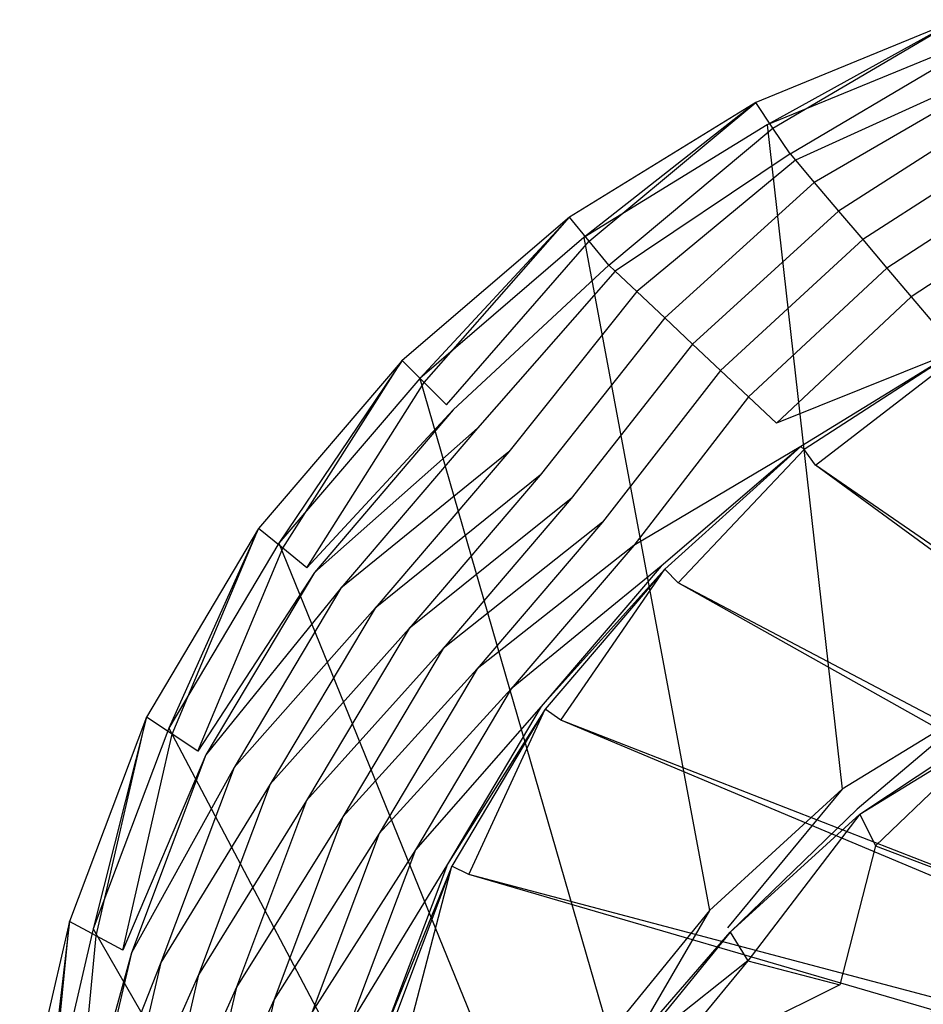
# Model space of a CAD drawing. Extents: x 0 to 0.54, y -0.45 to 0.
# Tile 26 of 38: x 0.003 to 0.126, y -0.153 to -0.019. Entities that reach past the tile are written whole.
import ezdxf

# ---------------------------------------------------------------- set-up
doc = ezdxf.new("R2010")
doc.units = 0
doc.layers.add('L3_WT_416055_0___REPLACEMTFOREM', color=7, linetype='CONTINUOUS')

msp = doc.modelspace()

# ---------------------------------------------------------------- linework, layer by layer
at = {"layer": 'L3_WT_416055_0___REPLACEMTFOREM', "color": 8}
for points, invisible_edges in [([(0.103596, -0.02994, 0.149142), (0.131039, -0.018677, 0.152757), (0.131039, -0.018677, 0.149142), (0.103596, -0.02994, 0.149142)], 13), ([(0.131039, -0.018677, 0.152757), (0.103596, -0.02994, 0.149142), (0.103596, -0.02994, 0.152757), (0.131039, -0.018677, 0.152757)], 14), ([(0.131039, -0.018677, 0.149142), (0.105929, -0.033437, 0.149142), (0.103596, -0.02994, 0.149142), (0.131039, -0.018677, 0.149142)], 13), ([(0.105122, -0.032997, 0.166747), (0.131039, -0.018677, 0.166747), (0.103596, -0.02994, 0.166747), (0.105122, -0.032997, 0.166747)], 13), ([(0.103596, -0.02994, 0.163604), (0.131039, -0.018677, 0.166747), (0.131039, -0.018677, 0.163604), (0.103596, -0.02994, 0.163604)], 13), ([(0.131039, -0.018677, 0.166747), (0.103596, -0.02994, 0.163604), (0.103596, -0.02994, 0.166747), (0.131039, -0.018677, 0.166747)], 14), ([(0.103596, -0.02994, 0.152757), (0.131039, -0.018677, 0.163604), (0.131039, -0.018677, 0.152757), (0.103596, -0.02994, 0.152757)], 13), ([(0.131039, -0.018677, 0.163604), (0.103596, -0.02994, 0.152757), (0.103596, -0.02994, 0.163604), (0.131039, -0.018677, 0.163604)], 14), ([(0.131039, -0.018677, 0.166747), (0.105122, -0.032997, 0.166747), (0.132091, -0.021929, 0.166747), (0.131039, -0.018677, 0.166747)], 14), ([(0.105929, -0.033437, 0.149142), (0.131039, -0.018677, 0.149142), (0.132987, -0.022332, 0.149142), (0.105929, -0.033437, 0.149142)], 14), ([(0.134241, -0.111825, 0.166747), (0.132091, -0.021929, 0.166747), (0.105122, -0.032997, 0.166747), (0.134241, -0.111825, 0.166747)], 13), ([(0.132987, -0.022332, 0.149142), (0.108262, -0.036934, 0.149142), (0.105929, -0.033437, 0.149142), (0.132987, -0.022332, 0.149142)], 13), ([(0.108262, -0.036934, 0.149142), (0.132987, -0.022332, 0.149142), (0.134935, -0.025987, 0.149142), (0.108262, -0.036934, 0.149142)], 14), ([(0.134935, -0.025987, 0.149142), (0.108997, -0.037802, 0.145403), (0.108262, -0.036934, 0.149142), (0.134935, -0.025987, 0.149142)], 14), ([(0.108997, -0.037802, 0.145403), (0.134935, -0.025987, 0.149142), (0.135549, -0.026904, 0.145403), (0.108997, -0.037802, 0.145403)], 13), ([(0.135549, -0.026904, 0.145403), (0.111557, -0.040826, 0.13237), (0.108997, -0.037802, 0.145403), (0.135549, -0.026904, 0.145403)], 14), ([(0.111557, -0.040826, 0.13237), (0.135549, -0.026904, 0.145403), (0.137687, -0.030102, 0.13237), (0.111557, -0.040826, 0.13237)], 13), ([(0.07823, -0.045553, 0.149142), (0.103596, -0.02994, 0.152757), (0.103596, -0.02994, 0.149142), (0.07823, -0.045553, 0.149142)], 13), ([(0.103596, -0.02994, 0.152757), (0.07823, -0.045553, 0.149142), (0.07823, -0.045553, 0.152757), (0.103596, -0.02994, 0.152757)], 14), ([(0.103596, -0.02994, 0.149142), (0.080919, -0.048831, 0.149142), (0.07823, -0.045553, 0.149142), (0.103596, -0.02994, 0.149142)], 13), ([(0.080216, -0.048327, 0.166747), (0.103596, -0.02994, 0.166747), (0.07823, -0.045553, 0.166747), (0.080216, -0.048327, 0.166747)], 13), ([(0.07823, -0.045553, 0.163604), (0.103596, -0.02994, 0.166747), (0.103596, -0.02994, 0.163604), (0.07823, -0.045553, 0.163604)], 13), ([(0.103596, -0.02994, 0.166747), (0.07823, -0.045553, 0.163604), (0.07823, -0.045553, 0.166747), (0.103596, -0.02994, 0.166747)], 14), ([(0.07823, -0.045553, 0.152757), (0.103596, -0.02994, 0.163604), (0.103596, -0.02994, 0.152757), (0.07823, -0.045553, 0.152757)], 13), ([(0.103596, -0.02994, 0.163604), (0.07823, -0.045553, 0.152757), (0.07823, -0.045553, 0.163604), (0.103596, -0.02994, 0.163604)], 14), ([(0.103596, -0.02994, 0.166747), (0.080216, -0.048327, 0.166747), (0.105122, -0.032997, 0.166747), (0.103596, -0.02994, 0.166747)], 14), ([(0.080919, -0.048831, 0.149142), (0.103596, -0.02994, 0.149142), (0.105929, -0.033437, 0.149142), (0.080919, -0.048831, 0.149142)], 14), ([(0.137687, -0.030102, 0.13237), (0.114852, -0.044719, 0.115598), (0.111557, -0.040826, 0.13237), (0.137687, -0.030102, 0.13237)], 14), ([(0.114852, -0.044719, 0.115598), (0.137687, -0.030102, 0.13237), (0.140439, -0.034218, 0.115598), (0.114852, -0.044719, 0.115598)], 13), ([(0.115365, -0.123401, 0.166747), (0.105122, -0.032997, 0.166747), (0.080216, -0.048327, 0.166747), (0.115365, -0.123401, 0.166747)], 13), ([(0.105929, -0.033437, 0.149142), (0.083607, -0.05211, 0.149142), (0.080919, -0.048831, 0.149142), (0.105929, -0.033437, 0.149142)], 13), ([(0.083607, -0.05211, 0.149142), (0.105929, -0.033437, 0.149142), (0.108262, -0.036934, 0.149142), (0.083607, -0.05211, 0.149142)], 14), ([(0.105122, -0.032997, 0.166747), (0.115365, -0.123401, 0.166747), (0.134241, -0.111825, 0.166747), (0.105122, -0.032997, 0.166747)], 14), ([(0.140439, -0.034218, 0.115598), (0.118148, -0.048611, 0.098826), (0.114852, -0.044719, 0.115598), (0.140439, -0.034218, 0.115598)], 14), ([(0.118148, -0.048611, 0.098826), (0.140439, -0.034218, 0.115598), (0.143191, -0.038333, 0.098826), (0.118148, -0.048611, 0.098826)], 13), ([(0.108262, -0.036934, 0.149142), (0.084454, -0.052909, 0.145403), (0.083607, -0.05211, 0.149142), (0.108262, -0.036934, 0.149142)], 14), ([(0.084454, -0.052909, 0.145403), (0.108262, -0.036934, 0.149142), (0.108997, -0.037802, 0.145403), (0.084454, -0.052909, 0.145403)], 13), ([(0.108997, -0.037802, 0.145403), (0.087405, -0.055693, 0.13237), (0.084454, -0.052909, 0.145403), (0.108997, -0.037802, 0.145403)], 14), ([(0.087405, -0.055693, 0.13237), (0.108997, -0.037802, 0.145403), (0.111557, -0.040826, 0.13237), (0.087405, -0.055693, 0.13237)], 13), ([(0.143191, -0.038333, 0.098826), (0.121443, -0.052504, 0.082054), (0.118148, -0.048611, 0.098826), (0.143191, -0.038333, 0.098826)], 14), ([(0.121443, -0.052504, 0.082054), (0.143191, -0.038333, 0.098826), (0.145943, -0.042449, 0.082054), (0.121443, -0.052504, 0.082054)], 13), ([(0.111557, -0.040826, 0.13237), (0.091203, -0.059276, 0.115598), (0.087405, -0.055693, 0.13237), (0.111557, -0.040826, 0.13237)], 14), ([(0.091203, -0.059276, 0.115598), (0.111557, -0.040826, 0.13237), (0.114852, -0.044719, 0.115598), (0.091203, -0.059276, 0.115598)], 13), ([(0.145943, -0.042449, 0.082054), (0.124738, -0.056396, 0.065282), (0.121443, -0.052504, 0.082054), (0.145943, -0.042449, 0.082054)], 14), ([(0.124738, -0.056396, 0.065282), (0.145943, -0.042449, 0.082054), (0.148695, -0.046564, 0.065282), (0.124738, -0.056396, 0.065282)], 13), ([(0.055474, -0.065074, 0.149142), (0.07823, -0.045553, 0.152757), (0.07823, -0.045553, 0.149142), (0.055474, -0.065074, 0.149142)], 13), ([(0.07823, -0.045553, 0.152757), (0.055474, -0.065074, 0.149142), (0.055474, -0.065074, 0.152757), (0.07823, -0.045553, 0.152757)], 14), ([(0.07823, -0.045553, 0.149142), (0.058482, -0.068079, 0.149142), (0.055474, -0.065074, 0.149142), (0.07823, -0.045553, 0.149142)], 13), ([(0.057862, -0.067503, 0.166747), (0.07823, -0.045553, 0.166747), (0.055474, -0.065074, 0.166747), (0.057862, -0.067503, 0.166747)], 13), ([(0.055474, -0.065074, 0.163604), (0.07823, -0.045553, 0.166747), (0.07823, -0.045553, 0.163604), (0.055474, -0.065074, 0.163604)], 13), ([(0.07823, -0.045553, 0.166747), (0.055474, -0.065074, 0.163604), (0.055474, -0.065074, 0.166747), (0.07823, -0.045553, 0.166747)], 14), ([(0.055474, -0.065074, 0.152757), (0.07823, -0.045553, 0.163604), (0.07823, -0.045553, 0.152757), (0.055474, -0.065074, 0.152757)], 13), ([(0.07823, -0.045553, 0.163604), (0.055474, -0.065074, 0.152757), (0.055474, -0.065074, 0.163604), (0.07823, -0.045553, 0.163604)], 14), ([(0.07823, -0.045553, 0.166747), (0.057862, -0.067503, 0.166747), (0.080216, -0.048327, 0.166747), (0.07823, -0.045553, 0.166747)], 14), ([(0.058482, -0.068079, 0.149142), (0.07823, -0.045553, 0.149142), (0.080919, -0.048831, 0.149142), (0.058482, -0.068079, 0.149142)], 14), ([(0.114852, -0.044719, 0.115598), (0.095, -0.062859, 0.098826), (0.091203, -0.059276, 0.115598), (0.114852, -0.044719, 0.115598)], 14), ([(0.095, -0.062859, 0.098826), (0.114852, -0.044719, 0.115598), (0.118148, -0.048611, 0.098826), (0.095, -0.062859, 0.098826)], 13), ([(0.148695, -0.046564, 0.065282), (0.128034, -0.060288, 0.048509), (0.124738, -0.056396, 0.065282), (0.148695, -0.046564, 0.065282)], 14), ([(0.097283, -0.139908, 0.166747), (0.080216, -0.048327, 0.166747), (0.057862, -0.067503, 0.166747), (0.097283, -0.139908, 0.166747)], 13), ([(0.080919, -0.048831, 0.149142), (0.061489, -0.071083, 0.149142), (0.058482, -0.068079, 0.149142), (0.080919, -0.048831, 0.149142)], 13), ([(0.061489, -0.071083, 0.149142), (0.080919, -0.048831, 0.149142), (0.083607, -0.05211, 0.149142), (0.061489, -0.071083, 0.149142)], 14), ([(0.080216, -0.048327, 0.166747), (0.097283, -0.139908, 0.166747), (0.115365, -0.123401, 0.166747), (0.080216, -0.048327, 0.166747)], 14), ([(0.118148, -0.048611, 0.098826), (0.098798, -0.066443, 0.082054), (0.095, -0.062859, 0.098826), (0.118148, -0.048611, 0.098826)], 14), ([(0.098798, -0.066443, 0.082054), (0.118148, -0.048611, 0.098826), (0.121443, -0.052504, 0.082054), (0.098798, -0.066443, 0.082054)], 13), ([(0.083607, -0.05211, 0.149142), (0.062436, -0.071796, 0.145403), (0.061489, -0.071083, 0.149142), (0.083607, -0.05211, 0.149142)], 14), ([(0.062436, -0.071796, 0.145403), (0.083607, -0.05211, 0.149142), (0.084454, -0.052909, 0.145403), (0.062436, -0.071796, 0.145403)], 13), ([(0.084454, -0.052909, 0.145403), (0.065737, -0.07428, 0.13237), (0.062436, -0.071796, 0.145403), (0.084454, -0.052909, 0.145403)], 14), ([(0.065737, -0.07428, 0.13237), (0.084454, -0.052909, 0.145403), (0.087405, -0.055693, 0.13237), (0.065737, -0.07428, 0.13237)], 13), ([(0.121443, -0.052504, 0.082054), (0.102595, -0.070026, 0.065282), (0.098798, -0.066443, 0.082054), (0.121443, -0.052504, 0.082054)], 14), ([(0.102595, -0.070026, 0.065282), (0.121443, -0.052504, 0.082054), (0.124738, -0.056396, 0.065282), (0.102595, -0.070026, 0.065282)], 13), ([(0.087405, -0.055693, 0.13237), (0.069986, -0.077477, 0.115598), (0.065737, -0.07428, 0.13237), (0.087405, -0.055693, 0.13237)], 14), ([(0.069986, -0.077477, 0.115598), (0.087405, -0.055693, 0.13237), (0.091203, -0.059276, 0.115598), (0.069986, -0.077477, 0.115598)], 13), ([(0.124738, -0.056396, 0.065282), (0.106393, -0.073609, 0.048509), (0.102595, -0.070026, 0.065282), (0.124738, -0.056396, 0.065282)], 14), ([(0.106393, -0.073609, 0.048509), (0.124738, -0.056396, 0.065282), (0.128034, -0.060288, 0.048509), (0.106393, -0.073609, 0.048509)], 13), ([(0.091203, -0.059276, 0.115598), (0.074234, -0.080673, 0.098826), (0.069986, -0.077477, 0.115598), (0.091203, -0.059276, 0.115598)], 14), ([(0.074234, -0.080673, 0.098826), (0.091203, -0.059276, 0.115598), (0.095, -0.062859, 0.098826), (0.074234, -0.080673, 0.098826)], 13), ([(0.130932, -0.063712, 0.033758), (0.106393, -0.073609, 0.048509), (0.128034, -0.060288, 0.048509), (0.130932, -0.063712, 0.033758)], 14), ([(0.095, -0.062859, 0.098826), (0.078482, -0.08387, 0.082054), (0.074234, -0.080673, 0.098826), (0.095, -0.062859, 0.098826)], 14), ([(0.078482, -0.08387, 0.082054), (0.095, -0.062859, 0.098826), (0.098798, -0.066443, 0.082054), (0.078482, -0.08387, 0.082054)], 13), ([(0.106393, -0.073609, 0.048509), (0.130932, -0.063712, 0.033758), (0.109734, -0.076761, 0.033754), (0.106393, -0.073609, 0.048509)], 13), ([(0.130932, -0.063712, 0.033758), (0.110191, -0.077192, 0.031737), (0.109734, -0.076761, 0.033754), (0.130932, -0.063712, 0.033758)], 14), ([(0.110191, -0.077192, 0.031737), (0.130932, -0.063712, 0.033758), (0.131329, -0.064181, 0.031737), (0.110191, -0.077192, 0.031737)], 13), ([(0.131329, -0.064181, 0.031737), (0.111708, -0.079311, 0.031739), (0.110191, -0.077192, 0.031737), (0.131329, -0.064181, 0.031737)], 13), ([(0.111708, -0.079311, 0.031739), (0.131329, -0.064181, 0.031737), (0.132495, -0.066516, 0.03174), (0.111708, -0.079311, 0.031739)], 14), ([(0.035948, -0.087934, 0.152757), (0.055474, -0.065074, 0.149142), (0.035948, -0.087934, 0.149142), (0.035948, -0.087934, 0.152757)], 13), ([(0.055474, -0.065074, 0.149142), (0.035948, -0.087934, 0.152757), (0.055474, -0.065074, 0.152757), (0.055474, -0.065074, 0.149142)], 14), ([(0.055474, -0.065074, 0.149142), (0.039229, -0.090618, 0.149142), (0.035948, -0.087934, 0.149142), (0.055474, -0.065074, 0.149142)], 13), ([(0.038696, -0.089942, 0.166747), (0.055474, -0.065074, 0.166747), (0.035948, -0.087934, 0.166747), (0.038696, -0.089942, 0.166747)], 13), ([(0.035948, -0.087934, 0.166747), (0.055474, -0.065074, 0.163604), (0.035948, -0.087934, 0.163604), (0.035948, -0.087934, 0.166747)], 13), ([(0.055474, -0.065074, 0.163604), (0.035948, -0.087934, 0.166747), (0.055474, -0.065074, 0.166747), (0.055474, -0.065074, 0.163604)], 14), ([(0.035948, -0.087934, 0.163604), (0.055474, -0.065074, 0.152757), (0.035948, -0.087934, 0.152757), (0.035948, -0.087934, 0.163604)], 13), ([(0.055474, -0.065074, 0.152757), (0.035948, -0.087934, 0.163604), (0.055474, -0.065074, 0.163604), (0.055474, -0.065074, 0.152757)], 14), ([(0.055474, -0.065074, 0.166747), (0.038696, -0.089942, 0.166747), (0.057862, -0.067503, 0.166747), (0.055474, -0.065074, 0.166747)], 14), ([(0.039229, -0.090618, 0.149142), (0.055474, -0.065074, 0.149142), (0.058482, -0.068079, 0.149142), (0.039229, -0.090618, 0.149142)], 14), ([(0.098798, -0.066443, 0.082054), (0.082731, -0.087067, 0.065282), (0.078482, -0.08387, 0.082054), (0.098798, -0.066443, 0.082054)], 14), ([(0.082731, -0.087067, 0.065282), (0.098798, -0.066443, 0.082054), (0.102595, -0.070026, 0.065282), (0.082731, -0.087067, 0.065282)], 13), ([(0.132495, -0.066516, 0.03174), (0.241789, -0.168968, 0.031824), (0.111708, -0.079311, 0.031739), (0.132495, -0.066516, 0.03174)], 13), ([(0.083625, -0.156694, 0.166747), (0.057862, -0.067503, 0.166747), (0.038696, -0.089942, 0.166747), (0.083625, -0.156694, 0.166747)], 13), ([(0.058482, -0.068079, 0.149142), (0.04251, -0.093302, 0.149142), (0.039229, -0.090618, 0.149142), (0.058482, -0.068079, 0.149142)], 13), ([(0.04251, -0.093302, 0.149142), (0.058482, -0.068079, 0.149142), (0.061489, -0.071083, 0.149142), (0.04251, -0.093302, 0.149142)], 14), ([(0.057862, -0.067503, 0.166747), (0.083625, -0.156694, 0.166747), (0.097283, -0.139908, 0.166747), (0.057862, -0.067503, 0.166747)], 14), ([(0.102595, -0.070026, 0.065282), (0.086979, -0.090263, 0.048509), (0.082731, -0.087067, 0.065282), (0.102595, -0.070026, 0.065282)], 14), ([(0.086979, -0.090263, 0.048509), (0.102595, -0.070026, 0.065282), (0.106393, -0.073609, 0.048509), (0.086979, -0.090263, 0.048509)], 13), ([(0.062436, -0.071796, 0.145403), (0.04251, -0.093302, 0.149142), (0.061489, -0.071083, 0.149142), (0.062436, -0.071796, 0.145403)], 14), ([(0.04251, -0.093302, 0.149142), (0.062436, -0.071796, 0.145403), (0.043544, -0.093914, 0.145403), (0.04251, -0.093302, 0.149142)], 13), ([(0.065737, -0.07428, 0.13237), (0.043544, -0.093914, 0.145403), (0.062436, -0.071796, 0.145403), (0.065737, -0.07428, 0.13237)], 14), ([(0.109734, -0.076761, 0.033754), (0.086979, -0.090263, 0.048509), (0.106393, -0.073609, 0.048509), (0.109734, -0.076761, 0.033754)], 14), ([(0.043544, -0.093914, 0.145403), (0.065737, -0.07428, 0.13237), (0.047145, -0.096046, 0.13237), (0.043544, -0.093914, 0.145403)], 13), ([(0.069986, -0.077477, 0.115598), (0.047145, -0.096046, 0.13237), (0.065737, -0.07428, 0.13237), (0.069986, -0.077477, 0.115598)], 14), ([(0.047145, -0.096046, 0.13237), (0.069986, -0.077477, 0.115598), (0.05178, -0.09879, 0.115598), (0.047145, -0.096046, 0.13237)], 13), ([(0.074234, -0.080673, 0.098826), (0.05178, -0.09879, 0.115598), (0.069986, -0.077477, 0.115598), (0.074234, -0.080673, 0.098826)], 14), ([(0.086979, -0.090263, 0.048509), (0.109734, -0.076761, 0.033754), (0.090717, -0.093076, 0.03375), (0.086979, -0.090263, 0.048509)], 13), ([(0.109734, -0.076761, 0.033754), (0.091227, -0.09346, 0.031737), (0.090717, -0.093076, 0.03375), (0.109734, -0.076761, 0.033754)], 14), ([(0.091227, -0.09346, 0.031737), (0.109734, -0.076761, 0.033754), (0.110191, -0.077192, 0.031737), (0.091227, -0.09346, 0.031737)], 13), ([(0.110191, -0.077192, 0.031737), (0.093051, -0.095315, 0.031739), (0.091227, -0.09346, 0.031737), (0.110191, -0.077192, 0.031737)], 13), ([(0.093051, -0.095315, 0.031739), (0.110191, -0.077192, 0.031737), (0.111708, -0.079311, 0.031739), (0.093051, -0.095315, 0.031739)], 14), ([(0.111708, -0.079311, 0.031739), (0.23885, -0.172346, 0.031828), (0.093051, -0.095315, 0.031739), (0.111708, -0.079311, 0.031739)], 13), ([(0.23885, -0.172346, 0.031828), (0.111708, -0.079311, 0.031739), (0.241789, -0.168968, 0.031824), (0.23885, -0.172346, 0.031828)], 14), ([(0.05178, -0.09879, 0.115598), (0.074234, -0.080673, 0.098826), (0.056415, -0.101534, 0.098826), (0.05178, -0.09879, 0.115598)], 13), ([(0.078482, -0.08387, 0.082054), (0.056415, -0.101534, 0.098826), (0.074234, -0.080673, 0.098826), (0.078482, -0.08387, 0.082054)], 14), ([(0.056415, -0.101534, 0.098826), (0.078482, -0.08387, 0.082054), (0.06105, -0.104278, 0.082054), (0.056415, -0.101534, 0.098826)], 13), ([(0.082731, -0.087067, 0.065282), (0.06105, -0.104278, 0.082054), (0.078482, -0.08387, 0.082054), (0.082731, -0.087067, 0.065282)], 14), ([(0.06105, -0.104278, 0.082054), (0.082731, -0.087067, 0.065282), (0.065685, -0.107022, 0.065282), (0.06105, -0.104278, 0.082054)], 13), ([(0.086979, -0.090263, 0.048509), (0.065685, -0.107022, 0.065282), (0.082731, -0.087067, 0.065282), (0.086979, -0.090263, 0.048509)], 14), ([(0.020665, -0.113602, 0.152757), (0.035948, -0.087934, 0.149142), (0.020665, -0.113602, 0.149142), (0.020665, -0.113602, 0.152757)], 13), ([(0.035948, -0.087934, 0.149142), (0.020665, -0.113602, 0.152757), (0.035948, -0.087934, 0.152757), (0.035948, -0.087934, 0.149142)], 14), ([(0.035948, -0.087934, 0.149142), (0.024161, -0.115927, 0.149142), (0.020665, -0.113602, 0.149142), (0.035948, -0.087934, 0.149142)], 13), ([(0.023718, -0.115098, 0.166747), (0.035948, -0.087934, 0.166747), (0.020665, -0.113602, 0.166747), (0.023718, -0.115098, 0.166747)], 13), ([(0.020665, -0.113602, 0.166747), (0.035948, -0.087934, 0.163604), (0.020665, -0.113602, 0.163604), (0.020665, -0.113602, 0.166747)], 13), ([(0.035948, -0.087934, 0.163604), (0.020665, -0.113602, 0.166747), (0.035948, -0.087934, 0.166747), (0.035948, -0.087934, 0.163604)], 14), ([(0.020665, -0.113602, 0.163604), (0.035948, -0.087934, 0.152757), (0.020665, -0.113602, 0.152757), (0.020665, -0.113602, 0.163604)], 13), ([(0.035948, -0.087934, 0.152757), (0.020665, -0.113602, 0.163604), (0.035948, -0.087934, 0.163604), (0.035948, -0.087934, 0.152757)], 14), ([(0.035948, -0.087934, 0.166747), (0.023718, -0.115098, 0.166747), (0.038696, -0.089942, 0.166747), (0.035948, -0.087934, 0.166747)], 14), ([(0.024161, -0.115927, 0.149142), (0.035948, -0.087934, 0.149142), (0.039229, -0.090618, 0.149142), (0.024161, -0.115927, 0.149142)], 14), ([(0.072756, -0.173703, 0.166747), (0.038696, -0.089942, 0.166747), (0.023718, -0.115098, 0.166747), (0.072756, -0.173703, 0.166747)], 13), ([(0.039229, -0.090618, 0.149142), (0.027656, -0.118251, 0.149142), (0.024161, -0.115927, 0.149142), (0.039229, -0.090618, 0.149142)], 13), ([(0.027656, -0.118251, 0.149142), (0.039229, -0.090618, 0.149142), (0.04251, -0.093302, 0.149142), (0.027656, -0.118251, 0.149142)], 14), ([(0.038696, -0.089942, 0.166747), (0.072756, -0.173703, 0.166747), (0.083625, -0.156694, 0.166747), (0.038696, -0.089942, 0.166747)], 14), ([(0.065685, -0.107022, 0.065282), (0.086979, -0.090263, 0.048509), (0.07032, -0.109766, 0.048509), (0.065685, -0.107022, 0.065282)], 13), ([(0.090717, -0.093076, 0.03375), (0.07032, -0.109766, 0.048509), (0.086979, -0.090263, 0.048509), (0.090717, -0.093076, 0.03375)], 14), ([(0.043544, -0.093914, 0.145403), (0.027656, -0.118251, 0.149142), (0.04251, -0.093302, 0.149142), (0.043544, -0.093914, 0.145403)], 14), ([(0.07032, -0.109766, 0.048509), (0.090717, -0.093076, 0.03375), (0.0744, -0.112181, 0.033748), (0.07032, -0.109766, 0.048509)], 13), ([(0.091227, -0.09346, 0.031737), (0.0744, -0.112181, 0.033748), (0.090717, -0.093076, 0.03375), (0.091227, -0.09346, 0.031737)], 14), ([(0.0744, -0.112181, 0.033748), (0.091227, -0.09346, 0.031737), (0.074955, -0.11251, 0.031737), (0.0744, -0.112181, 0.033748)], 13), ([(0.091227, -0.09346, 0.031737), (0.077054, -0.114043, 0.031739), (0.074955, -0.11251, 0.031737), (0.091227, -0.09346, 0.031737)], 13), ([(0.077054, -0.114043, 0.031739), (0.091227, -0.09346, 0.031737), (0.093051, -0.095315, 0.031739), (0.077054, -0.114043, 0.031739)], 14), ([(0.027656, -0.118251, 0.149142), (0.043544, -0.093914, 0.145403), (0.028757, -0.118749, 0.145403), (0.027656, -0.118251, 0.149142)], 13), ([(0.047145, -0.096046, 0.13237), (0.028757, -0.118749, 0.145403), (0.043544, -0.093914, 0.145403), (0.047145, -0.096046, 0.13237)], 14), ([(0.028757, -0.118749, 0.145403), (0.047145, -0.096046, 0.13237), (0.032594, -0.120486, 0.13237), (0.028757, -0.118749, 0.145403)], 13), ([(0.05178, -0.09879, 0.115598), (0.032594, -0.120486, 0.13237), (0.047145, -0.096046, 0.13237), (0.05178, -0.09879, 0.115598)], 14), ([(0.093051, -0.095315, 0.031739), (0.236308, -0.176031, 0.031832), (0.077054, -0.114043, 0.031739), (0.093051, -0.095315, 0.031739)], 13), ([(0.236308, -0.176031, 0.031832), (0.093051, -0.095315, 0.031739), (0.23885, -0.172346, 0.031828), (0.236308, -0.176031, 0.031832)], 14), ([(0.032594, -0.120486, 0.13237), (0.05178, -0.09879, 0.115598), (0.037531, -0.122722, 0.115598), (0.032594, -0.120486, 0.13237)], 13), ([(0.056415, -0.101534, 0.098826), (0.037531, -0.122722, 0.115598), (0.05178, -0.09879, 0.115598), (0.056415, -0.101534, 0.098826)], 14), ([(0.037531, -0.122722, 0.115598), (0.056415, -0.101534, 0.098826), (0.042469, -0.124958, 0.098826), (0.037531, -0.122722, 0.115598)], 13), ([(0.06105, -0.104278, 0.082054), (0.042469, -0.124958, 0.098826), (0.056415, -0.101534, 0.098826), (0.06105, -0.104278, 0.082054)], 14), ([(0.042469, -0.124958, 0.098826), (0.06105, -0.104278, 0.082054), (0.047407, -0.127193, 0.082054), (0.042469, -0.124958, 0.098826)], 13), ([(0.065685, -0.107022, 0.065282), (0.047407, -0.127193, 0.082054), (0.06105, -0.104278, 0.082054), (0.065685, -0.107022, 0.065282)], 14), ([(0.047407, -0.127193, 0.082054), (0.065685, -0.107022, 0.065282), (0.052344, -0.129429, 0.065282), (0.047407, -0.127193, 0.082054)], 13), ([(0.07032, -0.109766, 0.048509), (0.052344, -0.129429, 0.065282), (0.065685, -0.107022, 0.065282), (0.07032, -0.109766, 0.048509)], 14), ([(0.052344, -0.129429, 0.065282), (0.07032, -0.109766, 0.048509), (0.057282, -0.131665, 0.048509), (0.052344, -0.129429, 0.065282)], 13), ([(0.0744, -0.112181, 0.033748), (0.057282, -0.131665, 0.048509), (0.07032, -0.109766, 0.048509), (0.0744, -0.112181, 0.033748)], 14), ([(0.057282, -0.131665, 0.048509), (0.0744, -0.112181, 0.033748), (0.061628, -0.133632, 0.033746), (0.057282, -0.131665, 0.048509)], 13), ([(0.074955, -0.11251, 0.031737), (0.061628, -0.133632, 0.033746), (0.0744, -0.112181, 0.033748), (0.074955, -0.11251, 0.031737)], 14), ([(0.061628, -0.133632, 0.033746), (0.074955, -0.11251, 0.031737), (0.062219, -0.1339, 0.031737), (0.061628, -0.133632, 0.033746)], 13), ([(0.074955, -0.11251, 0.031737), (0.064551, -0.135043, 0.031738), (0.062219, -0.1339, 0.031737), (0.074955, -0.11251, 0.031737)], 13), ([(0.064551, -0.135043, 0.031738), (0.074955, -0.11251, 0.031737), (0.077054, -0.114043, 0.031739), (0.064551, -0.135043, 0.031738)], 14), ([(0.117394, -0.126149, 0.166747), (0.134241, -0.111825, 0.166747), (0.115365, -0.123401, 0.166747), (0.117394, -0.126149, 0.166747)], 13), ([(0.134241, -0.111825, 0.166747), (0.117394, -0.126149, 0.166747), (0.135706, -0.114919, 0.166747), (0.134241, -0.111825, 0.166747)], 14), ([(0.010206, -0.141438, 0.152757), (0.020665, -0.113602, 0.149142), (0.010206, -0.141438, 0.149142), (0.010206, -0.141438, 0.152757)], 13), ([(0.020665, -0.113602, 0.149142), (0.010206, -0.141438, 0.152757), (0.020665, -0.113602, 0.152757), (0.020665, -0.113602, 0.149142)], 14), ([(0.020665, -0.113602, 0.149142), (0.013848, -0.143372, 0.149142), (0.010206, -0.141438, 0.149142), (0.020665, -0.113602, 0.149142)], 13), ([(0.013446, -0.142437, 0.166747), (0.020665, -0.113602, 0.166747), (0.010206, -0.141438, 0.166747), (0.013446, -0.142437, 0.166747)], 13), ([(0.010206, -0.141438, 0.166747), (0.020665, -0.113602, 0.163604), (0.010206, -0.141438, 0.163604), (0.010206, -0.141438, 0.166747)], 13), ([(0.020665, -0.113602, 0.163604), (0.010206, -0.141438, 0.166747), (0.020665, -0.113602, 0.166747), (0.020665, -0.113602, 0.163604)], 14), ([(0.010206, -0.141438, 0.163604), (0.020665, -0.113602, 0.152757), (0.010206, -0.141438, 0.152757), (0.010206, -0.141438, 0.163604)], 13), ([(0.020665, -0.113602, 0.152757), (0.010206, -0.141438, 0.163604), (0.020665, -0.113602, 0.163604), (0.020665, -0.113602, 0.152757)], 14), ([(0.020665, -0.113602, 0.166747), (0.013446, -0.142437, 0.166747), (0.023718, -0.115098, 0.166747), (0.020665, -0.113602, 0.166747)], 14), ([(0.013848, -0.143372, 0.149142), (0.020665, -0.113602, 0.149142), (0.024161, -0.115927, 0.149142), (0.013848, -0.143372, 0.149142)], 14), ([(0.063997, -0.19161, 0.166747), (0.023718, -0.115098, 0.166747), (0.013446, -0.142437, 0.166747), (0.063997, -0.19161, 0.166747)], 13), ([(0.023718, -0.115098, 0.166747), (0.063997, -0.19161, 0.166747), (0.072756, -0.173703, 0.166747), (0.023718, -0.115098, 0.166747)], 14), ([(0.077054, -0.114043, 0.031739), (0.234192, -0.179975, 0.031836), (0.064551, -0.135043, 0.031738), (0.077054, -0.114043, 0.031739)], 13), ([(0.234192, -0.179975, 0.031836), (0.077054, -0.114043, 0.031739), (0.236308, -0.176031, 0.031832), (0.234192, -0.179975, 0.031836)], 14), ([(0.117732, -0.126826, 0.162997), (0.135706, -0.114919, 0.166747), (0.117394, -0.126149, 0.166747), (0.117732, -0.126826, 0.162997)], 14), ([(0.135706, -0.114919, 0.166747), (0.117732, -0.126826, 0.162997), (0.136004, -0.115638, 0.162997), (0.135706, -0.114919, 0.166747)], 13), ([(0.024161, -0.115927, 0.149142), (0.01749, -0.145306, 0.149142), (0.013848, -0.143372, 0.149142), (0.024161, -0.115927, 0.149142)], 13), ([(0.01749, -0.145306, 0.149142), (0.024161, -0.115927, 0.149142), (0.027656, -0.118251, 0.149142), (0.01749, -0.145306, 0.149142)], 14), ([(0.117732, -0.126826, 0.162997), (0.119872, -0.13111, 0.139247), (0.136004, -0.115638, 0.162997), (0.117732, -0.126826, 0.162997)], 14), ([(0.136004, -0.115638, 0.162997), (0.119872, -0.13111, 0.139247), (0.137887, -0.120188, 0.139247), (0.136004, -0.115638, 0.162997)], 14), ([(0.028757, -0.118749, 0.145403), (0.01749, -0.145306, 0.149142), (0.027656, -0.118251, 0.149142), (0.028757, -0.118749, 0.145403)], 14), ([(0.01749, -0.145306, 0.149142), (0.028757, -0.118749, 0.145403), (0.018637, -0.145682, 0.145403), (0.01749, -0.145306, 0.149142)], 13), ([(0.032594, -0.120486, 0.13237), (0.018637, -0.145682, 0.145403), (0.028757, -0.118749, 0.145403), (0.032594, -0.120486, 0.13237)], 14), ([(0.018637, -0.145682, 0.145403), (0.032594, -0.120486, 0.13237), (0.022635, -0.146991, 0.13237), (0.018637, -0.145682, 0.145403)], 13), ([(0.037531, -0.122722, 0.115598), (0.022635, -0.146991, 0.13237), (0.032594, -0.120486, 0.13237), (0.037531, -0.122722, 0.115598)], 14), ([(0.119872, -0.13111, 0.139247), (0.131091, -0.135383, 0.111747), (0.137887, -0.120188, 0.139247), (0.119872, -0.13111, 0.139247)], 14), ([(0.022635, -0.146991, 0.13237), (0.037531, -0.122722, 0.115598), (0.02778, -0.148675, 0.115598), (0.022635, -0.146991, 0.13237)], 13), ([(0.042469, -0.124958, 0.098826), (0.02778, -0.148675, 0.115598), (0.037531, -0.122722, 0.115598), (0.042469, -0.124958, 0.098826)], 14), ([(0.099736, -0.14227, 0.166747), (0.115365, -0.123401, 0.166747), (0.097283, -0.139908, 0.166747), (0.099736, -0.14227, 0.166747)], 13), ([(0.115365, -0.123401, 0.166747), (0.099736, -0.14227, 0.166747), (0.117394, -0.126149, 0.166747), (0.115365, -0.123401, 0.166747)], 14), ([(0.02778, -0.148675, 0.115598), (0.042469, -0.124958, 0.098826), (0.032925, -0.150359, 0.098826), (0.02778, -0.148675, 0.115598)], 13), ([(0.047407, -0.127193, 0.082054), (0.032925, -0.150359, 0.098826), (0.042469, -0.124958, 0.098826), (0.047407, -0.127193, 0.082054)], 14), ([(0.032925, -0.150359, 0.098826), (0.047407, -0.127193, 0.082054), (0.038069, -0.152044, 0.082054), (0.032925, -0.150359, 0.098826)], 13), ([(0.052344, -0.129429, 0.065282), (0.038069, -0.152044, 0.082054), (0.047407, -0.127193, 0.082054), (0.052344, -0.129429, 0.065282)], 14), ([(0.100113, -0.142886, 0.162997), (0.117394, -0.126149, 0.166747), (0.099736, -0.14227, 0.166747), (0.100113, -0.142886, 0.162997)], 14), ([(0.117394, -0.126149, 0.166747), (0.100113, -0.142886, 0.162997), (0.117732, -0.126826, 0.162997), (0.117394, -0.126149, 0.166747)], 13), ([(0.100113, -0.142886, 0.162997), (0.1025, -0.146788, 0.139247), (0.117732, -0.126826, 0.162997), (0.100113, -0.142886, 0.162997)], 14), ([(0.117732, -0.126826, 0.162997), (0.1025, -0.146788, 0.139247), (0.119872, -0.13111, 0.139247), (0.117732, -0.126826, 0.162997)], 14), ([(0.038069, -0.152044, 0.082054), (0.052344, -0.129429, 0.065282), (0.043214, -0.153728, 0.065282), (0.038069, -0.152044, 0.082054)], 13), ([(0.057282, -0.131665, 0.048509), (0.043214, -0.153728, 0.065282), (0.052344, -0.129429, 0.065282), (0.057282, -0.131665, 0.048509)], 14), ([(0.1025, -0.146788, 0.139247), (0.115017, -0.150056, 0.111747), (0.119872, -0.13111, 0.139247), (0.1025, -0.146788, 0.139247)], 14), ([(0.119872, -0.13111, 0.139247), (0.115017, -0.150056, 0.111747), (0.131091, -0.135383, 0.111747), (0.119872, -0.13111, 0.139247)], 14), ([(0.043214, -0.153728, 0.065282), (0.057282, -0.131665, 0.048509), (0.048359, -0.155412, 0.048509), (0.043214, -0.153728, 0.065282)], 13), ([(0.061628, -0.133632, 0.033746), (0.048359, -0.155412, 0.048509), (0.057282, -0.131665, 0.048509), (0.061628, -0.133632, 0.033746)], 14), ([(0.048359, -0.155412, 0.048509), (0.061628, -0.133632, 0.033746), (0.052887, -0.156895, 0.033746), (0.048359, -0.155412, 0.048509)], 13), ([(0.062219, -0.1339, 0.031737), (0.052887, -0.156895, 0.033746), (0.061628, -0.133632, 0.033746), (0.062219, -0.1339, 0.031737)], 14), ([(0.052887, -0.156895, 0.033746), (0.062219, -0.1339, 0.031737), (0.053503, -0.157097, 0.031737), (0.052887, -0.156895, 0.033746)], 13), ([(0.062219, -0.1339, 0.031737), (0.055978, -0.15786, 0.031738), (0.053503, -0.157097, 0.031737), (0.062219, -0.1339, 0.031737)], 13), ([(0.055978, -0.15786, 0.031738), (0.062219, -0.1339, 0.031737), (0.064551, -0.135043, 0.031738), (0.055978, -0.15786, 0.031738)], 14), ([(0.064551, -0.135043, 0.031738), (0.232527, -0.184131, 0.03184), (0.055978, -0.15786, 0.031738), (0.064551, -0.135043, 0.031738)], 13), ([(0.232527, -0.184131, 0.03184), (0.064551, -0.135043, 0.031738), (0.234192, -0.179975, 0.031836), (0.232527, -0.184131, 0.03184)], 14), ([(0.128329, -0.153352, 0.084247), (0.131091, -0.135383, 0.111747), (0.115017, -0.150056, 0.111747), (0.128329, -0.153352, 0.084247)], 14), ([(0.08636, -0.158709, 0.166747), (0.097283, -0.139908, 0.166747), (0.083625, -0.156694, 0.166747), (0.08636, -0.158709, 0.166747)], 13), ([(0.097283, -0.139908, 0.166747), (0.08636, -0.158709, 0.166747), (0.099736, -0.14227, 0.166747), (0.097283, -0.139908, 0.166747)], 14), ([(0.003434, -0.170609, 0.152757), (0.010206, -0.141438, 0.149142), (0.003434, -0.170609, 0.149142), (0.003434, -0.170609, 0.152757)], 13), ([(0.010206, -0.141438, 0.149142), (0.003434, -0.170609, 0.152757), (0.010206, -0.141438, 0.152757), (0.010206, -0.141438, 0.149142)], 14), ([(0.010206, -0.141438, 0.149142), (0.007171, -0.172134, 0.149142), (0.003434, -0.170609, 0.149142), (0.010206, -0.141438, 0.149142)], 13), ([(0.006769, -0.171197, 0.166747), (0.010206, -0.141438, 0.166747), (0.003434, -0.170609, 0.166747), (0.006769, -0.171197, 0.166747)], 13), ([(0.003434, -0.170609, 0.166747), (0.010206, -0.141438, 0.163604), (0.003434, -0.170609, 0.163604), (0.003434, -0.170609, 0.166747)], 13), ([(0.010206, -0.141438, 0.163604), (0.003434, -0.170609, 0.166747), (0.010206, -0.141438, 0.166747), (0.010206, -0.141438, 0.163604)], 14), ([(0.003434, -0.170609, 0.163604), (0.010206, -0.141438, 0.152757), (0.003434, -0.170609, 0.152757), (0.003434, -0.170609, 0.163604)], 13), ([(0.010206, -0.141438, 0.152757), (0.003434, -0.170609, 0.163604), (0.010206, -0.141438, 0.163604), (0.010206, -0.141438, 0.152757)], 14), ([(0.010206, -0.141438, 0.166747), (0.006769, -0.171197, 0.166747), (0.013446, -0.142437, 0.166747), (0.010206, -0.141438, 0.166747)], 14), ([(0.007171, -0.172134, 0.149142), (0.010206, -0.141438, 0.149142), (0.013848, -0.143372, 0.149142), (0.007171, -0.172134, 0.149142)], 14), ([(0.056095, -0.216661, 0.166747), (0.013446, -0.142437, 0.166747), (0.006769, -0.171197, 0.166747), (0.056095, -0.216661, 0.166747)], 13), ([(0.013848, -0.143372, 0.149142), (0.010908, -0.173659, 0.149142), (0.007171, -0.172134, 0.149142), (0.013848, -0.143372, 0.149142)], 13), ([(0.010908, -0.173659, 0.149142), (0.013848, -0.143372, 0.149142), (0.01749, -0.145306, 0.149142), (0.010908, -0.173659, 0.149142)], 14), ([(0.013446, -0.142437, 0.166747), (0.056095, -0.216661, 0.166747), (0.063997, -0.19161, 0.166747), (0.013446, -0.142437, 0.166747)], 14), ([(0.08636, -0.158709, 0.166747), (0.100113, -0.142886, 0.162997), (0.099736, -0.14227, 0.166747), (0.08636, -0.158709, 0.166747)], 14), ([(0.100113, -0.142886, 0.162997), (0.08636, -0.158709, 0.166747), (0.086767, -0.159264, 0.162997), (0.100113, -0.142886, 0.162997)], 13), ([(0.100113, -0.142886, 0.162997), (0.086767, -0.159264, 0.162997), (0.1025, -0.146788, 0.139247), (0.100113, -0.142886, 0.162997)], 14), ([(0.018637, -0.145682, 0.145403), (0.010908, -0.173659, 0.149142), (0.01749, -0.145306, 0.149142), (0.018637, -0.145682, 0.145403)], 14), ([(0.010908, -0.173659, 0.149142), (0.018637, -0.145682, 0.145403), (0.012085, -0.173906, 0.145403), (0.010908, -0.173659, 0.149142)], 13), ([(0.022635, -0.146991, 0.13237), (0.012085, -0.173906, 0.145403), (0.018637, -0.145682, 0.145403), (0.022635, -0.146991, 0.13237)], 14), ([(0.012085, -0.173906, 0.145403), (0.022635, -0.146991, 0.13237), (0.016187, -0.174766, 0.13237), (0.012085, -0.173906, 0.145403)], 13), ([(0.02778, -0.148675, 0.115598), (0.016187, -0.174766, 0.13237), (0.022635, -0.146991, 0.13237), (0.02778, -0.148675, 0.115598)], 14), ([(0.1025, -0.146788, 0.139247), (0.086767, -0.159264, 0.162997), (0.089342, -0.162775, 0.139247), (0.1025, -0.146788, 0.139247)], 14), ([(0.1025, -0.146788, 0.139247), (0.089342, -0.162775, 0.139247), (0.115017, -0.150056, 0.111747), (0.1025, -0.146788, 0.139247)], 14), ([(0.016187, -0.174766, 0.13237), (0.02778, -0.148675, 0.115598), (0.021466, -0.175873, 0.115598), (0.016187, -0.174766, 0.13237)], 13), ([(0.032925, -0.150359, 0.098826), (0.021466, -0.175873, 0.115598), (0.02778, -0.148675, 0.115598), (0.032925, -0.150359, 0.098826)], 14), ([(0.115017, -0.150056, 0.111747), (0.089342, -0.162775, 0.139247), (0.102842, -0.16502, 0.111747), (0.115017, -0.150056, 0.111747)], 14), ([(0.102842, -0.16502, 0.111747), (0.128329, -0.153352, 0.084247), (0.115017, -0.150056, 0.111747), (0.102842, -0.16502, 0.111747)], 14), ([(0.021466, -0.175873, 0.115598), (0.032925, -0.150359, 0.098826), (0.026745, -0.176979, 0.098826), (0.021466, -0.175873, 0.115598)], 13), ([(0.038069, -0.152044, 0.082054), (0.026745, -0.176979, 0.098826), (0.032925, -0.150359, 0.098826), (0.038069, -0.152044, 0.082054)], 14), ([(0.026745, -0.176979, 0.098826), (0.038069, -0.152044, 0.082054), (0.032023, -0.178086, 0.082054), (0.026745, -0.176979, 0.098826)], 13), ([(0.043214, -0.153728, 0.065282), (0.032023, -0.178086, 0.082054), (0.038069, -0.152044, 0.082054), (0.043214, -0.153728, 0.065282)], 14)]:
    msp.add_3dface(points, dxfattribs=dict(at, invisible_edges=invisible_edges))

doc.saveas('drawing.dxf')
